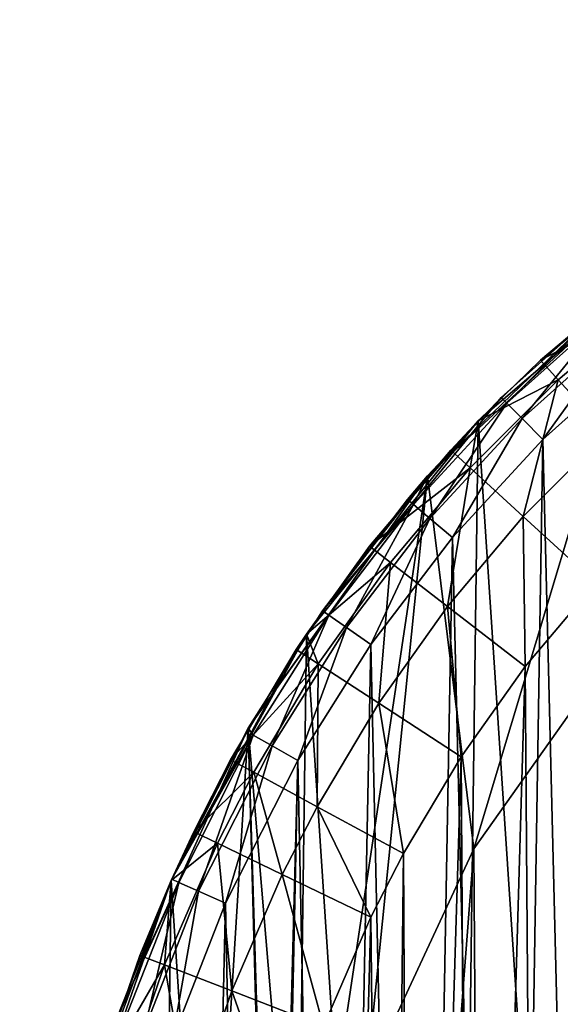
# Model space of a CAD drawing. Header units: millimetres. Extents: x 0.6 to 14.5, y 0.7 to 16.9.
# Tile 19 of 32: x 0.6 to 3.3, y 11.8 to 16.9. Entities that reach past the tile are written whole.
import ezdxf

# ---------------------------------------------------------------- set-up
doc = ezdxf.new("R2010")
doc.units = ezdxf.units.MM
doc.header["$LTSCALE"] = 25.4
doc.layers.get('0').update_dxf_attribs({"true_color": 0xff5454})

# ---------------------------------------------------------------- blocks, each defined once
blk = doc.blocks.new('BULB-LED-G9-7503-7504.STL')
at = {"color": 7, "true_color": 0xe6ffff}
mesh = blk.add_polyface(dxfattribs=at)
corners = [(1.7293, 13.2533, 21.5), (1.9882, 10.1797, 21.5), (1.8647, 8.8235, 21.5), (2.6406, 14.5358, 21.5), (2.3309, 11.4668, 21.5), (2.8761, 12.6385, 21.5), (3.7586, 15.5741, 21.5), (3.5857, 13.6414, 21.5), (4.3668, 14.4002, 21.5), (5.0358, 16.3243, 21.5), (5.3009, 15.0106, 21.5), (6.418, 16.7545, 21.5), (6.3023, 15.3969, 21.5), (7.3378, 15.5523, 21.5), (7.8467, 16.8464, 21.5), (8.3783, 15.4755, 21.5), (9.2614, 16.5963, 21.5), (9.3975, 15.1659, 21.5), (10.602, 16.0146, 21.5), (10.3651, 14.6244, 21.5), (11.2468, 13.8593, 21.5), (11.8117, 15.1261, 21.5), (11.9998, 12.8904, 21.5), (12.8393, 13.9684, 21.5), (12.5915, 11.7442, 21.5), (12.9854, 10.4631, 21.5), (13.6411, 12.5906, 21.5), (13.1573, 9.1155, 21.5), (13.4773, 4.6247, 21.5), (14.0821, 6.1323, 21.5), (14.1833, 11.0511, 21.5), (14.4085, 7.752, 21.5), (14.4427, 9.4151, 21.5), (0.6705, 10.1812, 21.5), (0.7599, 6.8734, 21.5), (0.568, 8.522, 21.5), (1.0632, 11.7809, 21.5), (1.2381, 5.3055, 21.5), (1.9824, 3.8847, 21.5), (1.8658, 8.6322, 21.5), (2.0041, 7.2849, 21.5), (2.9612, 2.6712, 21.5), (2.3654, 5.9912, 21.5), (2.9298, 4.8218, 21.5), (3.5857, 3.91, 21.5), (4.1331, 1.7165, 21.5), (4.4424, 3.0913, 21.5), (5.4482, 1.0611, 21.5), (5.3898, 2.4961, 21.5), (6.401, 2.1294, 21.5), (6.8509, 0.7326, 21.5), (7.3832, 1.9975, 21.5), (7.5145, 0.6957, 21.5), (7.5145, 1.9957, 21.5), (8.553, 2.1118, 21.5), (8.9379, 0.8669, 21.5), (9.5623, 2.4592, 21.5), (10.3008, 1.3734, 21.5), (10.5102, 3.0326, 21.5), (11.5457, 2.1937, 21.5), (11.3685, 3.8244, 21.5), (11.6606, 4.177, 21.5), (12.6197, 3.293, 21.5), (12.327, 5.2315, 21.5), (12.8182, 6.4442, 21.5), (13.0991, 7.7529, 21.5)]
mesh.append_faces([[corners[k] for k in face] for face in [(31, 30, 32), (33, 34, 35)]], dxfattribs={"vtx0": -1, "color": 7})
mesh.append_faces([[corners[k] for k in face] for face in [(1, 3, 4), (4, 3, 5), (5, 6, 7), (7, 6, 8), (8, 9, 10), (10, 11, 12), (12, 11, 13), (13, 14, 15), (15, 16, 17), (17, 18, 19), (19, 18, 20), (20, 21, 22), (22, 23, 24), (24, 23, 25), (25, 26, 27), (28, 26, 29), (29, 30, 31), (34, 36, 37), (37, 0, 38), (39, 0, 2), (38, 40, 41), (41, 44, 45), (45, 46, 47), (47, 49, 50), (50, 51, 52), (52, 54, 55), (55, 56, 57), (57, 58, 59), (59, 61, 62), (62, 64, 28)]], dxfattribs={"vtx0": -1, "vtx1": -1, "color": 7})
mesh.append_faces([[corners[k] for k in face] for face in [(27, 26, 28), (38, 0, 39)]], dxfattribs={"vtx0": -1, "vtx1": -1, "vtx2": -1, "color": 7})
mesh.append_faces([[corners[k] for k in face] for face in [(0, 1, 2), (1, 0, 3), (5, 3, 6), (8, 6, 9), (10, 9, 11), (13, 11, 14), (15, 14, 16), (17, 16, 18), (20, 18, 21), (22, 21, 23), (25, 23, 26), (29, 26, 30), (34, 33, 36), (37, 36, 0), (38, 39, 40), (41, 40, 42), (41, 42, 43), (41, 43, 44), (45, 44, 46), (47, 46, 48), (47, 48, 49), (50, 49, 51), (52, 51, 53), (52, 53, 54), (55, 54, 56), (57, 56, 58), (59, 58, 60), (59, 60, 61), (62, 61, 63), (62, 63, 64), (28, 64, 65), (28, 65, 27)]], dxfattribs={"vtx0": -1, "vtx2": -1, "color": 7})
at = {"color": 7, "true_color": 0xffffff}
mesh = blk.add_polyface(dxfattribs=at)
corners = [(0.7996, 6.692, 21.3), (0.6047, 9.643, 21.3), (0.5849, 8.157, 21.3), (0.8582, 11.0997, 21.3), (1.2415, 5.2974, 21.3), (1.337, 12.4777, 21.3), (1.8956, 4.0205, 21.3), (2.0247, 13.7305, 21.3), (2.7397, 2.9045, 21.3), (2.8981, 14.8157, 21.3), (3.7454, 1.9871, 21.3), (3.9278, 15.6965, 21.3), (4.8787, 1.2993, 21.3), (5.0787, 16.3432, 21.3), (6.1011, 0.8645, 21.3), (6.3121, 16.7338, 21.3), (7.3713, 0.6974, 21.3), (7.5862, 16.8552, 21.3), (7.5145, 0.6957, 21.3), (8.7875, 0.8323, 21.3), (8.8578, 16.7033, 21.3), (10.0173, 1.2378, 21.3), (10.084, 16.2832, 21.3), (11.1625, 1.8982, 21.3), (11.2233, 15.6091, 21.3), (12.1843, 2.7913, 21.3), (12.2371, 14.7038, 21.3), (13.048, 3.8869, 21.3), (13.0911, 13.5979, 21.3), (13.7246, 5.1478, 21.3), (13.7564, 12.3289, 21.3), (14.1911, 6.5315, 21.3), (14.2106, 10.9397, 21.3), (14.4317, 7.9911, 21.3), (14.4383, 9.4773, 21.3)]
mesh.append_faces([[corners[k] for k in face] for face in [(0, 1, 2), (32, 33, 34)]], dxfattribs={"vtx0": -1, "color": 7})
mesh.append_faces([[corners[k] for k in face] for face in [(1, 0, 3), (3, 4, 5), (5, 6, 7), (7, 8, 9), (9, 10, 11), (11, 12, 13), (13, 14, 15), (15, 16, 17), (17, 19, 20), (20, 21, 22), (22, 23, 24), (24, 25, 26), (26, 27, 28), (28, 29, 30), (30, 31, 32)]], dxfattribs={"vtx0": -1, "vtx1": -1, "color": 7})
mesh.append_faces([[corners[k] for k in face] for face in [(3, 0, 4), (5, 4, 6), (7, 6, 8), (9, 8, 10), (11, 10, 12), (13, 12, 14), (15, 14, 16), (17, 16, 18), (17, 18, 19), (20, 19, 21), (22, 21, 23), (24, 23, 25), (26, 25, 27), (28, 27, 29), (30, 29, 31), (32, 31, 33)]], dxfattribs={"vtx0": -1, "vtx2": -1, "color": 7})
at = {"color": 7, "true_color": 0xe6ffff}
mesh = blk.add_polyface(dxfattribs=at)
corners = [(0.8894, 8.1035, 49), (0.9077, 9.6597, 49), (0.8652, 8.883, 49), (0.9816, 7.3231, 49), (0.9794, 10.2145, 49), (1.1315, 10.9569, 49), (1.0329, 7.0371, 49), (1.2134, 6.2899, 49), (1.3435, 11.6736, 49), (1.4567, 5.5675, 49), (1.6142, 12.3629, 49), (1.7626, 4.8726, 49), (1.9805, 13.0882, 49), (1.8042, 4.7899, 49), (2.1649, 4.1558, 49), (2.3522, 13.6785, 49), (2.5761, 3.5667, 49), (2.7676, 14.2228, 49), (3.0372, 3.0245, 49), (3.2257, 14.7202, 49), (3.5265, 2.5511, 49), (3.7262, 15.1688, 49), (4.0508, 2.1352, 49), (3.8596, 15.2742, 49), (4.3877, 15.6412, 49), (4.6097, 1.7779, 49), (4.9418, 15.9493, 49), (5.2019, 1.4818, 49), (5.5207, 16.1974, 49), (5.7918, 1.2615, 49), (5.6905, 16.257, 49), (5.7564, 8.7757, 49), (5.8005, 8.3844, 49), (6.4007, 1.1057, 49), (5.9305, 8.0128, 49), (6.1399, 7.6795, 49), (6.4183, 7.4011, 49), (6.5797, 1.073, 49), (6.7517, 7.1916, 49), (7.1888, 1.005, 49), (7.1233, 7.0616, 49), (7.5145, 7.0175, 49), (7.5145, 0.9957, 49), (7.801, 1.0029, 49), (7.9058, 7.0616, 49), (8.416, 1.0676, 49), (8.2774, 7.1916, 49), (8.6107, 7.4011, 49), (8.8197, 1.1471, 49), (8.8891, 7.6795, 49), (9.4127, 1.3196, 49), (9.0986, 8.0128, 49), (9.2286, 8.3844, 49), (9.2727, 8.7757, 49), (9.3391, 16.2568, 49), (9.4571, 16.216, 49), (9.9885, 1.5546, 49), (10.0494, 15.9677, 49), (10.5457, 1.8516, 49), (10.6155, 15.6572, 49), (10.7823, 2.0006, 49), (11.1804, 15.2658, 49), (11.3107, 2.3889, 49), (11.7003, 14.8199, 49), (11.8031, 2.8309, 49), (12.1785, 14.3201, 49), (12.2585, 3.3249, 49), (12.6299, 13.7455, 49), (12.3575, 3.4454, 49), (12.7747, 4.0172, 49), (13.0265, 13.1268, 49), (13.14, 4.6281, 49), (13.3668, 12.4691, 49), (13.4533, 5.2763, 49), (13.6502, 11.7747, 49), (13.7135, 5.9605, 49), (13.7067, 11.6115, 49), (13.9198, 10.8658, 49), (13.9055, 6.6261, 49), (14.0561, 7.3769, 49), (14.0667, 10.1045, 49), (14.1424, 8.1422, 49), (14.1476, 9.3303, 49), (14.1634, 8.9202, 49), (6.287, 16.4218, 49), (5.8005, 9.1669, 49), (5.9305, 9.5385, 49), (6.1399, 9.8719, 49), (6.4183, 10.1503, 49), (6.8918, 16.5214, 49), (6.7517, 10.3597, 49), (7.1233, 10.4898, 49), (7.5145, 16.5557, 49), (7.5145, 10.5338, 49), (7.9058, 10.4898, 49), (8.1329, 16.5219, 49), (8.2774, 10.3597, 49), (8.7411, 16.422, 49), (8.6107, 10.1503, 49), (8.8891, 9.8719, 49), (9.0986, 9.5385, 49), (9.2286, 9.1669, 49)]
mesh.append_faces([[corners[k] for k in face] for face in [(0, 1, 2), (82, 81, 83)]], dxfattribs={"vtx0": -1, "color": 7})
mesh.append_faces([[corners[k] for k in face] for face in [(1, 3, 4), (4, 3, 5), (5, 7, 8), (8, 9, 10), (10, 11, 12), (12, 14, 15), (15, 16, 17), (17, 18, 19), (19, 20, 21), (21, 22, 23), (23, 22, 24), (24, 25, 26), (26, 27, 28), (28, 29, 30), (31, 29, 32), (32, 33, 34), (34, 33, 35), (35, 33, 36), (36, 37, 38), (38, 39, 40), (40, 39, 41), (41, 43, 44), (44, 45, 46), (46, 45, 47), (47, 48, 49), (49, 50, 51), (51, 50, 52), (52, 50, 53), (54, 50, 55), (55, 56, 57), (57, 58, 59), (59, 60, 61), (61, 62, 63), (63, 64, 65), (65, 66, 67), (67, 69, 70), (70, 71, 72), (72, 73, 74), (74, 75, 76), (76, 75, 77), (77, 79, 80), (80, 81, 82), (84, 88, 89), (89, 91, 92), (92, 94, 95), (95, 96, 97), (97, 99, 54)]], dxfattribs={"vtx0": -1, "vtx1": -1, "color": 7})
mesh.append_faces([[corners[k] for k in face] for face in [(30, 29, 31), (53, 50, 54)]], dxfattribs={"vtx0": -1, "vtx1": -1, "vtx2": -1, "color": 7})
mesh.append_faces([[corners[k] for k in face] for face in [(1, 0, 3), (5, 3, 6), (5, 6, 7), (8, 7, 9), (10, 9, 11), (12, 11, 13), (12, 13, 14), (15, 14, 16), (17, 16, 18), (19, 18, 20), (21, 20, 22), (24, 22, 25), (26, 25, 27), (28, 27, 29), (32, 29, 33), (36, 33, 37), (38, 37, 39), (41, 39, 42), (41, 42, 43), (44, 43, 45), (47, 45, 48), (49, 48, 50), (55, 50, 56), (57, 56, 58), (59, 58, 60), (61, 60, 62), (63, 62, 64), (65, 64, 66), (67, 66, 68), (67, 68, 69), (70, 69, 71), (72, 71, 73), (74, 73, 75), (77, 75, 78), (77, 78, 79), (80, 79, 81), (31, 84, 30), (84, 31, 85), (84, 85, 86), (84, 86, 87), (84, 87, 88), (89, 88, 90), (89, 90, 91), (92, 91, 93), (92, 93, 94), (95, 94, 96), (97, 96, 98), (97, 98, 99), (54, 99, 100), (54, 100, 101), (54, 101, 53)]], dxfattribs={"vtx0": -1, "vtx2": -1, "color": 7})
at = {"color": 7, "true_color": 0xffffff}
mesh = blk.add_polyface(dxfattribs=at)
corners = [(3.9278, 15.6965, 21.3), (3.2142, 15.1232, 17.6), (2.8981, 14.8157, 21.3)]
mesh.append_faces([[corners[k] for k in face] for face in [(0, 1, 2)]], dxfattribs={"color": 7})
mesh = blk.add_polyface(dxfattribs=at)
corners = [(3.9278, 15.6965, 21.3), (3.6783, 15.5132, 17.6), (3.2142, 15.1232, 17.6)]
mesh.append_faces([[corners[k] for k in face] for face in [(0, 1, 2)]], dxfattribs={"color": 7})
at = {"color": 7, "true_color": 0xe6ffff}
mesh = blk.add_polyface(dxfattribs=at)
corners = [(3.5372, 15.4017, 48.7), (3.7586, 15.5741, 21.5), (2.6406, 14.5358, 21.5)]
mesh.append_faces([[corners[k] for k in face] for face in [(0, 1, 2)]], dxfattribs={"color": 7})
mesh = blk.add_polyface(dxfattribs=at)
corners = [(1.9882, 10.1797, 48), (1.8658, 8.6322, 48), (1.8647, 8.8235, 48), (2.0041, 7.2849, 48), (2.3309, 11.4668, 48), (2.3654, 5.9912, 48), (2.8761, 12.6385, 48), (2.9298, 4.8218, 48), (3.5857, 13.6414, 48), (3.5857, 3.91, 48), (4.3668, 14.4002, 48), (4.4424, 3.0913, 48), (5.3009, 15.0106, 48), (5.3898, 2.4961, 48), (6.3023, 15.3969, 48), (6.401, 2.1294, 48), (7.3378, 15.5523, 48), (7.3832, 1.9975, 48), (8.3783, 15.4755, 48), (7.5145, 1.9957, 48), (8.553, 2.1118, 48), (9.3975, 15.1659, 48), (9.5623, 2.4592, 48), (10.3651, 14.6244, 48), (10.5102, 3.0326, 48), (11.2468, 13.8593, 48), (11.3685, 3.8244, 48), (11.9998, 12.8904, 48), (11.6606, 4.177, 48), (12.327, 5.2315, 48), (12.5915, 11.7442, 48), (12.8182, 6.4442, 48), (12.9854, 10.4631, 48), (13.0991, 7.7529, 48), (13.1573, 9.1155, 48)]
mesh.append_faces([[corners[k] for k in face] for face in [(0, 1, 2), (33, 32, 34)]], dxfattribs={"vtx0": -1, "color": 7})
mesh.append_faces([[corners[k] for k in face] for face in [(1, 0, 3), (3, 4, 5), (5, 6, 7), (7, 8, 9), (9, 10, 11), (11, 12, 13), (13, 14, 15), (15, 16, 17), (17, 18, 19), (19, 18, 20), (20, 21, 22), (22, 23, 24), (24, 25, 26), (26, 27, 28), (28, 27, 29), (29, 30, 31), (31, 32, 33)]], dxfattribs={"vtx0": -1, "vtx1": -1, "color": 7})
mesh.append_faces([[corners[k] for k in face] for face in [(3, 0, 4), (5, 4, 6), (7, 6, 8), (9, 8, 10), (11, 10, 12), (13, 12, 14), (15, 14, 16), (17, 16, 18), (20, 18, 21), (22, 21, 23), (24, 23, 25), (26, 25, 27), (29, 27, 30), (31, 30, 32)]], dxfattribs={"vtx0": -1, "vtx2": -1, "color": 7})
at = {"color": 7, "true_color": 0xffffff}
mesh = blk.add_polyface(dxfattribs=at)
corners = [(1.5767, 9.2277, 16.6), (1.6059, 7.9438, 16.6), (1.5667, 8.5861, 16.6), (1.6359, 9.8672, 16.6), (1.6951, 7.3032, 16.6), (1.6467, 9.9463, 16.6), (1.7576, 10.5614, 16.6), (1.7894, 6.8509, 16.6), (1.9127, 11.1582, 16.6), (1.9587, 6.2458, 16.6), (2.1112, 11.7355, 16.6), (2.1731, 5.6612, 16.6), (2.3527, 12.2919, 16.6), (2.4325, 5.0987, 16.6), (2.5181, 12.6147, 16.6), (2.5587, 4.8628, 16.6), (2.8111, 13.1066, 16.6), (2.8666, 4.3607, 16.6), (3.1371, 13.5658, 16.6), (3.2096, 3.8935, 16.6), (3.4953, 13.9914, 16.6), (3.5872, 3.4618, 16.6), (3.8896, 14.3857, 16.6), (3.709, 3.3377, 16.6), (4.1099, 2.9733, 16.6), (4.2882, 14.7207, 16.6), (4.534, 2.6513, 16.6), (4.7059, 15.0142, 16.6), (4.9811, 2.372, 16.6), (5.1245, 14.5726, 16.6), (5.1417, 15.2661, 16.6), (5.203, 14.9608, 16.6), (5.4259, 15.2881, 16.6), (5.5953, 15.4757, 16.6), (5.7584, 15.5032, 16.6), (5.9245, 13.3984, 16.6), (5.1245, 4.153, 16.6), (5.1245, 13.3984, 16.6), (5.9245, 4.153, 16.6), (5.1245, 2.9787, 16.6), (5.1526, 2.2796, 16.6), (5.203, 2.5905, 16.6), (5.4259, 2.2633, 16.6), (5.6078, 2.0706, 16.6), (5.7584, 2.0482, 16.6), (6.0751, 1.9069, 16.6), (6.6208, 1.7991, 16.6), (6.5546, 1.7888, 16.6)]
mesh.append_faces([[corners[k] for k in face] for face in [(0, 1, 2), (32, 33, 34), (36, 35, 38), (45, 46, 47)]], dxfattribs={"vtx0": -1, "color": 7})
mesh.append_faces([[corners[k] for k in face] for face in [(1, 3, 4), (4, 6, 7), (7, 8, 9), (9, 10, 11), (11, 12, 13), (13, 14, 15), (15, 16, 17), (17, 18, 19), (19, 20, 21), (21, 22, 23), (23, 22, 24), (24, 25, 26), (26, 27, 28), (29, 30, 31), (31, 30, 32), (35, 36, 37), (28, 39, 40), (39, 37, 36), (40, 42, 43), (43, 44, 45)]], dxfattribs={"vtx0": -1, "vtx1": -1, "color": 7})
mesh.append_faces([[corners[k] for k in face] for face in [(28, 27, 29), (39, 28, 29)]], dxfattribs={"vtx0": -1, "vtx1": -1, "vtx2": -1, "color": 7})
mesh.append_faces([[corners[k] for k in face] for face in [(1, 0, 3), (4, 3, 5), (4, 5, 6), (7, 6, 8), (9, 8, 10), (11, 10, 12), (13, 12, 14), (15, 14, 16), (17, 16, 18), (19, 18, 20), (21, 20, 22), (24, 22, 25), (26, 25, 27), (29, 27, 30), (32, 30, 33), (39, 29, 37), (40, 39, 41), (40, 41, 42), (43, 42, 44), (45, 44, 46)]], dxfattribs={"vtx0": -1, "vtx2": -1, "color": 7})
mesh = blk.add_polyface(dxfattribs=at)
corners = [(3.2142, 15.1232, 17.6), (3.76, 15.4071, 17.1), (3.3047, 15.0244, 17.1), (3.6783, 15.5132, 17.6)]
mesh.append_faces([[corners[k] for k in face] for face in [(0, 1, 2), (1, 0, 3)]], dxfattribs={"vtx0": -1, "color": 7})
at = {"color": 7, "true_color": 0xe6ffff}
mesh = blk.add_polyface(dxfattribs=at)
corners = [(3.5372, 15.4017, 48.7), (2.6406, 14.5358, 21.5), (3.0149, 14.9337, 48.7)]
mesh.append_faces([[corners[k] for k in face] for face in [(0, 1, 2)]], dxfattribs={"color": 7})
mesh = blk.add_polyface(dxfattribs=at)
corners = [(3.0432, 14.9051, 48.85), (3.5372, 15.4017, 48.7), (3.0149, 14.9337, 48.7), (3.5625, 15.3705, 48.85)]
mesh.append_faces([[corners[k] for k in face] for face in [(0, 1, 2), (1, 0, 3)]], dxfattribs={"vtx0": -1, "color": 7})
mesh = blk.add_polyface(dxfattribs=at)
corners = [(3.1203, 14.8269, 48.9598), (3.5625, 15.3705, 48.85), (3.0432, 14.9051, 48.85), (3.6317, 15.2853, 48.9598)]
mesh.append_faces([[corners[k] for k in face] for face in [(0, 1, 2), (1, 0, 3)]], dxfattribs={"vtx0": -1, "color": 7})
at = {"color": 7, "true_color": 0xffffff}
mesh = blk.add_polyface(dxfattribs=at)
corners = [(3.76, 15.4071, 17.1), (3.5519, 14.7544, 16.734), (3.3047, 15.0244, 17.1), (3.9832, 15.117, 16.734)]
mesh.append_faces([[corners[k] for k in face] for face in [(0, 1, 2), (1, 0, 3)]], dxfattribs={"vtx0": -1, "color": 7})
at = {"color": 7, "true_color": 0xe6ffff}
mesh = blk.add_polyface(dxfattribs=at)
corners = [(3.2257, 14.7202, 49), (3.6317, 15.2853, 48.9598), (3.1203, 14.8269, 48.9598), (3.7262, 15.1688, 49)]
mesh.append_faces([[corners[k] for k in face] for face in [(0, 1, 2), (1, 0, 3)]], dxfattribs={"vtx0": -1, "color": 7})
at = {"color": 7, "true_color": 0xffffff}
mesh = blk.add_polyface(dxfattribs=at)
corners = [(2.8981, 14.8157, 21.3), (3.2142, 15.1232, 17.6), (2.8981, 14.8157, 17.6)]
mesh.append_faces([[corners[k] for k in face] for face in [(0, 1, 2)]], dxfattribs={"color": 7})
mesh = blk.add_polyface(dxfattribs=at)
corners = [(3.2142, 15.1232, 17.6), (3.3047, 15.0244, 17.1), (2.8981, 14.8157, 17.6)]
mesh.append_faces([[corners[k] for k in face] for face in [(0, 1, 2)]], dxfattribs={"color": 7})
mesh = blk.add_polyface(dxfattribs=at)
corners = [(3.3047, 15.0244, 17.1), (2.8569, 14.5765, 17.1), (2.8981, 14.8157, 17.6)]
mesh.append_faces([[corners[k] for k in face] for face in [(0, 1, 2)]], dxfattribs={"color": 7})
mesh = blk.add_polyface(dxfattribs=at)
corners = [(3.3047, 15.0244, 17.1), (3.1267, 14.3292, 16.734), (2.8569, 14.5765, 17.1), (3.5519, 14.7544, 16.734)]
mesh.append_faces([[corners[k] for k in face] for face in [(0, 1, 2), (1, 0, 3)]], dxfattribs={"vtx0": -1, "color": 7})
at = {"color": 7, "true_color": 0xe6ffff}
mesh = blk.add_polyface(dxfattribs=at)
corners = [(3.0149, 14.9337, 48.7), (2.6406, 14.5358, 48.7), (2.5685, 14.3898, 48.85)]
mesh.append_faces([[corners[k] for k in face] for face in [(0, 1, 2)]], dxfattribs={"color": 7})
mesh = blk.add_polyface(dxfattribs=at)
corners = [(3.0149, 14.9337, 48.7), (2.5685, 14.3898, 48.85), (3.0432, 14.9051, 48.85)]
mesh.append_faces([[corners[k] for k in face] for face in [(0, 1, 2)]], dxfattribs={"color": 7})
mesh = blk.add_polyface(dxfattribs=at)
corners = [(3.0149, 14.9337, 48.7), (2.6406, 14.5358, 21.5), (2.6406, 14.5358, 48.7)]
mesh.append_faces([[corners[k] for k in face] for face in [(0, 1, 2)]], dxfattribs={"color": 7})
mesh = blk.add_polyface(dxfattribs=at)
corners = [(2.6527, 14.3192, 48.9598), (3.0432, 14.9051, 48.85), (2.5685, 14.3898, 48.85), (3.1203, 14.8269, 48.9598)]
mesh.append_faces([[corners[k] for k in face] for face in [(0, 1, 2), (1, 0, 3)]], dxfattribs={"vtx0": -1, "color": 7})
mesh = blk.add_polyface(dxfattribs=at)
corners = [(2.7676, 14.2228, 49), (3.1203, 14.8269, 48.9598), (2.6527, 14.3192, 48.9598), (3.2257, 14.7202, 49)]
mesh.append_faces([[corners[k] for k in face] for face in [(0, 1, 2), (1, 0, 3)]], dxfattribs={"vtx0": -1, "color": 7})
at = {"color": 7, "true_color": 0xffffff}
mesh = blk.add_polyface(dxfattribs=at)
corners = [(2.8981, 14.8157, 21.3), (2.346, 14.1775, 17.6), (2.0247, 13.7305, 21.3)]
mesh.append_faces([[corners[k] for k in face] for face in [(0, 1, 2)]], dxfattribs={"color": 7})
mesh = blk.add_polyface(dxfattribs=at)
corners = [(2.8981, 14.8157, 21.3), (2.7581, 14.667, 17.6), (2.346, 14.1775, 17.6)]
mesh.append_faces([[corners[k] for k in face] for face in [(0, 1, 2)]], dxfattribs={"color": 7})
mesh = blk.add_polyface(dxfattribs=at)
corners = [(2.8981, 14.8157, 17.6), (2.7581, 14.667, 17.6), (2.8981, 14.8157, 21.3)]
mesh.append_faces([[corners[k] for k in face] for face in [(0, 1, 2)]], dxfattribs={"color": 7})
mesh = blk.add_polyface(dxfattribs=at)
corners = [(2.8981, 14.8157, 17.6), (2.8569, 14.5765, 17.1), (2.7581, 14.667, 17.6)]
mesh.append_faces([[corners[k] for k in face] for face in [(0, 1, 2)]], dxfattribs={"color": 7})
mesh = blk.add_polyface(dxfattribs=at)
corners = [(3.5519, 14.7544, 16.734), (3.4953, 13.9914, 16.6), (3.1267, 14.3292, 16.734), (3.8896, 14.3857, 16.6)]
mesh.append_faces([[corners[k] for k in face] for face in [(0, 1, 2), (1, 0, 3)]], dxfattribs={"vtx0": -1, "color": 7})
mesh = blk.add_polyface(dxfattribs=at)
corners = [(2.346, 14.1775, 17.6), (2.8569, 14.5765, 17.1), (2.452, 14.0956, 17.1), (2.7581, 14.667, 17.6)]
mesh.append_faces([[corners[k] for k in face] for face in [(0, 1, 2), (1, 0, 3)]], dxfattribs={"vtx0": -1, "color": 7})
mesh = blk.add_polyface(dxfattribs=at)
corners = [(2.8569, 14.5765, 17.1), (2.7416, 13.8717, 16.734), (2.452, 14.0956, 17.1), (3.1267, 14.3292, 16.734)]
mesh.append_faces([[corners[k] for k in face] for face in [(0, 1, 2), (1, 0, 3)]], dxfattribs={"vtx0": -1, "color": 7})
at = {"color": 7, "true_color": 0xe6ffff}
mesh = blk.add_polyface(dxfattribs=at)
corners = [(2.6406, 14.5358, 21.5), (1.7293, 13.2533, 21.5), (2.1057, 13.8495, 48.7)]
mesh.append_faces([[corners[k] for k in face] for face in [(0, 1, 2)]], dxfattribs={"color": 7})
mesh = blk.add_polyface(dxfattribs=at)
corners = [(2.6406, 14.5358, 21.5), (2.1057, 13.8495, 48.7), (2.5377, 14.4156, 48.7)]
mesh.append_faces([[corners[k] for k in face] for face in [(0, 1, 2)]], dxfattribs={"color": 7})
mesh = blk.add_polyface(dxfattribs=at)
corners = [(2.6406, 14.5358, 21.5), (2.5377, 14.4156, 48.7), (2.6406, 14.5358, 48.7)]
mesh.append_faces([[corners[k] for k in face] for face in [(0, 1, 2)]], dxfattribs={"color": 7})
mesh = blk.add_polyface(dxfattribs=at)
corners = [(2.6406, 14.5358, 48.7), (2.5377, 14.4156, 48.7), (2.5685, 14.3898, 48.85)]
mesh.append_faces([[corners[k] for k in face] for face in [(0, 1, 2)]], dxfattribs={"color": 7})
mesh = blk.add_polyface(dxfattribs=at)
corners = [(2.5685, 14.3898, 48.85), (2.1057, 13.8495, 48.7), (2.1387, 13.8266, 48.85), (2.5377, 14.4156, 48.7)]
mesh.append_faces([[corners[k] for k in face] for face in [(0, 1, 2), (1, 0, 3)]], dxfattribs={"vtx0": -1, "color": 7})
mesh = blk.add_polyface(dxfattribs=at)
corners = [(2.2289, 13.764, 48.9598), (2.5685, 14.3898, 48.85), (2.1387, 13.8266, 48.85), (2.6527, 14.3192, 48.9598)]
mesh.append_faces([[corners[k] for k in face] for face in [(0, 1, 2), (1, 0, 3)]], dxfattribs={"vtx0": -1, "color": 7})
mesh = blk.add_polyface(dxfattribs=at)
corners = [(2.3522, 13.6785, 49), (2.6527, 14.3192, 48.9598), (2.2289, 13.764, 48.9598), (2.7676, 14.2228, 49)]
mesh.append_faces([[corners[k] for k in face] for face in [(0, 1, 2), (1, 0, 3)]], dxfattribs={"vtx0": -1, "color": 7})
at = {"color": 7, "true_color": 0xffffff}
mesh = blk.add_polyface(dxfattribs=at)
corners = [(3.1267, 14.3292, 16.734), (3.1371, 13.5658, 16.6), (2.7416, 13.8717, 16.734), (3.4953, 13.9914, 16.6)]
mesh.append_faces([[corners[k] for k in face] for face in [(0, 1, 2), (1, 0, 3)]], dxfattribs={"vtx0": -1, "color": 7})
mesh = blk.add_polyface(dxfattribs=at)
corners = [(2.346, 14.1775, 17.6), (2.0247, 13.7305, 17.6), (2.0247, 13.7305, 21.3)]
mesh.append_faces([[corners[k] for k in face] for face in [(0, 1, 2)]], dxfattribs={"color": 7})
mesh = blk.add_polyface(dxfattribs=at)
corners = [(2.346, 14.1775, 17.6), (2.452, 14.0956, 17.1), (2.0247, 13.7305, 17.6)]
mesh.append_faces([[corners[k] for k in face] for face in [(0, 1, 2)]], dxfattribs={"color": 7})
mesh = blk.add_polyface(dxfattribs=at)
corners = [(2.452, 14.0956, 17.1), (2.0853, 13.5791, 17.1), (2.0247, 13.7305, 17.6)]
mesh.append_faces([[corners[k] for k in face] for face in [(0, 1, 2)]], dxfattribs={"color": 7})
mesh = blk.add_polyface(dxfattribs=at)
corners = [(2.452, 14.0956, 17.1), (2.3921, 13.3794, 16.734), (2.0853, 13.5791, 17.1), (2.7416, 13.8717, 16.734)]
mesh.append_faces([[corners[k] for k in face] for face in [(0, 1, 2), (1, 0, 3)]], dxfattribs={"vtx0": -1, "color": 7})
mesh = blk.add_polyface(dxfattribs=at)
corners = [(2.7416, 13.8717, 16.734), (2.8111, 13.1066, 16.6), (2.3921, 13.3794, 16.734), (3.1371, 13.5658, 16.6)]
mesh.append_faces([[corners[k] for k in face] for face in [(0, 1, 2), (1, 0, 3)]], dxfattribs={"vtx0": -1, "color": 7})
at = {"color": 7, "true_color": 0xe6ffff}
mesh = blk.add_polyface(dxfattribs=at)
corners = [(2.1057, 13.8495, 48.7), (1.7293, 13.2533, 21.5), (1.7293, 13.2533, 48.7)]
mesh.append_faces([[corners[k] for k in face] for face in [(0, 1, 2)]], dxfattribs={"color": 7})
mesh = blk.add_polyface(dxfattribs=at)
corners = [(2.1057, 13.8495, 48.7), (1.7293, 13.2533, 48.7), (2.1387, 13.8266, 48.85)]
mesh.append_faces([[corners[k] for k in face] for face in [(0, 1, 2)]], dxfattribs={"color": 7})
mesh = blk.add_polyface(dxfattribs=at)
corners = [(2.1387, 13.8266, 48.85), (1.7293, 13.2533, 48.7), (1.7547, 13.2167, 48.85)]
mesh.append_faces([[corners[k] for k in face] for face in [(0, 1, 2)]], dxfattribs={"color": 7})
mesh = blk.add_polyface(dxfattribs=at)
corners = [(1.8501, 13.1624, 48.9598), (2.1387, 13.8266, 48.85), (1.7547, 13.2167, 48.85), (2.2289, 13.764, 48.9598)]
mesh.append_faces([[corners[k] for k in face] for face in [(0, 1, 2), (1, 0, 3)]], dxfattribs={"vtx0": -1, "color": 7})
at = {"color": 7, "true_color": 0xffffff}
mesh = blk.add_polyface(dxfattribs=at)
corners = [(2.0247, 13.7305, 21.3), (1.973, 13.6522, 17.6), (1.337, 12.4777, 21.3)]
mesh.append_faces([[corners[k] for k in face] for face in [(0, 1, 2)]], dxfattribs={"color": 7})
at = {"color": 7, "true_color": 0xe6ffff}
mesh = blk.add_polyface(dxfattribs=at)
corners = [(1.9805, 13.0882, 49), (2.2289, 13.764, 48.9598), (1.8501, 13.1624, 48.9598), (2.3522, 13.6785, 49)]
mesh.append_faces([[corners[k] for k in face] for face in [(0, 1, 2), (1, 0, 3)]], dxfattribs={"vtx0": -1, "color": 7})
at = {"color": 7, "true_color": 0xffffff}
mesh = blk.add_polyface(dxfattribs=at)
corners = [(2.0247, 13.7305, 17.6), (1.973, 13.6522, 17.6), (2.0247, 13.7305, 21.3)]
mesh.append_faces([[corners[k] for k in face] for face in [(0, 1, 2)]], dxfattribs={"color": 7})
mesh = blk.add_polyface(dxfattribs=at)
corners = [(2.0247, 13.7305, 17.6), (2.0853, 13.5791, 17.1), (1.973, 13.6522, 17.6)]
mesh.append_faces([[corners[k] for k in face] for face in [(0, 1, 2)]], dxfattribs={"color": 7})
mesh = blk.add_polyface(dxfattribs=at)
corners = [(1.973, 13.6522, 17.6), (1.6395, 13.0923, 17.6), (1.337, 12.4777, 21.3)]
mesh.append_faces([[corners[k] for k in face] for face in [(0, 1, 2)]], dxfattribs={"color": 7})
mesh = blk.add_polyface(dxfattribs=at)
corners = [(1.6395, 13.0923, 17.6), (2.0853, 13.5791, 17.1), (1.7572, 13.0283, 17.1), (1.973, 13.6522, 17.6)]
mesh.append_faces([[corners[k] for k in face] for face in [(0, 1, 2), (1, 0, 3)]], dxfattribs={"vtx0": -1, "color": 7})
at = {"color": 7, "true_color": 0xe6ffff}
mesh = blk.add_polyface(dxfattribs=at)
corners = [(3.5857, 13.6414, 21.5), (2.8761, 12.6385, 48), (2.8761, 12.6385, 21.5), (3.5857, 13.6414, 48)]
mesh.append_faces([[corners[k] for k in face] for face in [(0, 1, 2), (1, 0, 3)]], dxfattribs={"vtx0": -1, "color": 7})
at = {"color": 7, "true_color": 0xffffff}
mesh = blk.add_polyface(dxfattribs=at)
corners = [(2.0853, 13.5791, 17.1), (2.0788, 12.8535, 16.734), (1.7572, 13.0283, 17.1), (2.3921, 13.3794, 16.734)]
mesh.append_faces([[corners[k] for k in face] for face in [(0, 1, 2), (1, 0, 3)]], dxfattribs={"vtx0": -1, "color": 7})
mesh = blk.add_polyface(dxfattribs=at)
corners = [(2.3921, 13.3794, 16.734), (2.5181, 12.6147, 16.6), (2.0788, 12.8535, 16.734), (2.8111, 13.1066, 16.6)]
mesh.append_faces([[corners[k] for k in face] for face in [(0, 1, 2), (1, 0, 3)]], dxfattribs={"vtx0": -1, "color": 7})
at = {"color": 7, "true_color": 0xe6ffff}
mesh = blk.add_polyface(dxfattribs=at)
corners = [(1.7293, 13.2533, 21.5), (1.0632, 11.7809, 21.5), (1.3401, 12.4847, 48.7)]
mesh.append_faces([[corners[k] for k in face] for face in [(0, 1, 2)]], dxfattribs={"color": 7})
mesh = blk.add_polyface(dxfattribs=at)
corners = [(1.7293, 13.2533, 21.5), (1.3401, 12.4847, 48.7), (1.7293, 13.2533, 48.7)]
mesh.append_faces([[corners[k] for k in face] for face in [(0, 1, 2)]], dxfattribs={"color": 7})
mesh = blk.add_polyface(dxfattribs=at)
corners = [(1.7293, 13.2533, 48.7), (1.3401, 12.4847, 48.7), (1.7547, 13.2167, 48.85)]
mesh.append_faces([[corners[k] for k in face] for face in [(0, 1, 2)]], dxfattribs={"color": 7})
mesh = blk.add_polyface(dxfattribs=at)
corners = [(1.7547, 13.2167, 48.85), (1.3401, 12.4847, 48.7), (1.3768, 12.4684, 48.85)]
mesh.append_faces([[corners[k] for k in face] for face in [(0, 1, 2)]], dxfattribs={"color": 7})
mesh = blk.add_polyface(dxfattribs=at)
corners = [(1.4771, 12.4238, 48.9598), (1.7547, 13.2167, 48.85), (1.3768, 12.4684, 48.85), (1.8501, 13.1624, 48.9598)]
mesh.append_faces([[corners[k] for k in face] for face in [(0, 1, 2), (1, 0, 3)]], dxfattribs={"vtx0": -1, "color": 7})
mesh = blk.add_polyface(dxfattribs=at)
corners = [(1.6142, 12.3629, 49), (1.8501, 13.1624, 48.9598), (1.4771, 12.4238, 48.9598), (1.9805, 13.0882, 49)]
mesh.append_faces([[corners[k] for k in face] for face in [(0, 1, 2), (1, 0, 3)]], dxfattribs={"vtx0": -1, "color": 7})
at = {"color": 7, "true_color": 0xffffff}
mesh = blk.add_polyface(dxfattribs=at)
corners = [(1.6395, 13.0923, 17.6), (1.4519, 12.7262, 17.6), (1.337, 12.4777, 21.3)]
mesh.append_faces([[corners[k] for k in face] for face in [(0, 1, 2)]], dxfattribs={"color": 7})
mesh = blk.add_polyface(dxfattribs=at)
corners = [(1.4519, 12.7262, 17.6), (1.7572, 13.0283, 17.1), (1.5726, 12.668, 17.1), (1.6395, 13.0923, 17.6)]
mesh.append_faces([[corners[k] for k in face] for face in [(0, 1, 2), (1, 0, 3)]], dxfattribs={"vtx0": -1, "color": 7})
mesh = blk.add_polyface(dxfattribs=at)
corners = [(1.7572, 13.0283, 17.1), (1.9023, 12.509, 16.734), (1.5726, 12.668, 17.1), (2.0788, 12.8535, 16.734)]
mesh.append_faces([[corners[k] for k in face] for face in [(0, 1, 2), (1, 0, 3)]], dxfattribs={"vtx0": -1, "color": 7})
mesh = blk.add_polyface(dxfattribs=at)
corners = [(2.0788, 12.8535, 16.734), (2.3527, 12.2919, 16.6), (1.9023, 12.509, 16.734), (2.5181, 12.6147, 16.6)]
mesh.append_faces([[corners[k] for k in face] for face in [(0, 1, 2), (1, 0, 3)]], dxfattribs={"vtx0": -1, "color": 7})
mesh = blk.add_polyface(dxfattribs=at)
corners = [(1.4519, 12.7262, 17.6), (1.337, 12.4777, 17.6), (1.337, 12.4777, 21.3)]
mesh.append_faces([[corners[k] for k in face] for face in [(0, 1, 2)]], dxfattribs={"color": 7})
mesh = blk.add_polyface(dxfattribs=at)
corners = [(1.4519, 12.7262, 17.6), (1.5726, 12.668, 17.1), (1.337, 12.4777, 17.6)]
mesh.append_faces([[corners[k] for k in face] for face in [(0, 1, 2)]], dxfattribs={"color": 7})
mesh = blk.add_polyface(dxfattribs=at)
corners = [(1.5726, 12.668, 17.1), (1.3038, 12.0486, 17.1), (1.337, 12.4777, 17.6)]
mesh.append_faces([[corners[k] for k in face] for face in [(0, 1, 2)]], dxfattribs={"color": 7})
mesh = blk.add_polyface(dxfattribs=at)
corners = [(1.5726, 12.668, 17.1), (1.6451, 11.9163, 16.734), (1.3038, 12.0486, 17.1), (1.9023, 12.509, 16.734)]
mesh.append_faces([[corners[k] for k in face] for face in [(0, 1, 2), (1, 0, 3)]], dxfattribs={"vtx0": -1, "color": 7})
at = {"color": 7, "true_color": 0xe6ffff}
mesh = blk.add_polyface(dxfattribs=at)
corners = [(2.8761, 12.6385, 21.5), (2.3309, 11.4668, 48), (2.3309, 11.4668, 21.5), (2.8761, 12.6385, 48)]
mesh.append_faces([[corners[k] for k in face] for face in [(0, 1, 2), (1, 0, 3)]], dxfattribs={"vtx0": -1, "color": 7})
at = {"color": 7, "true_color": 0xffffff}
mesh = blk.add_polyface(dxfattribs=at)
corners = [(1.337, 12.4777, 21.3), (0.9553, 11.4467, 17.6), (0.8582, 11.0997, 21.3)]
mesh.append_faces([[corners[k] for k in face] for face in [(0, 1, 2)]], dxfattribs={"color": 7})
mesh = blk.add_polyface(dxfattribs=at)
corners = [(1.337, 12.4777, 21.3), (1.1789, 12.0971, 17.6), (0.9553, 11.4467, 17.6)]
mesh.append_faces([[corners[k] for k in face] for face in [(0, 1, 2)]], dxfattribs={"color": 7})
at = {"color": 7, "true_color": 0xe6ffff}
mesh = blk.add_polyface(dxfattribs=at)
corners = [(1.3401, 12.4847, 48.7), (1.0632, 11.7809, 21.5), (1.0597, 11.771, 48.7)]
mesh.append_faces([[corners[k] for k in face] for face in [(0, 1, 2)]], dxfattribs={"color": 7})
mesh = blk.add_polyface(dxfattribs=at)
corners = [(1.3768, 12.4684, 48.85), (1.0597, 11.771, 48.7), (1.0978, 11.7579, 48.85), (1.3401, 12.4847, 48.7)]
mesh.append_faces([[corners[k] for k in face] for face in [(0, 1, 2), (1, 0, 3)]], dxfattribs={"vtx0": -1, "color": 7})
mesh = blk.add_polyface(dxfattribs=at)
corners = [(1.2016, 11.7223, 48.9598), (1.3768, 12.4684, 48.85), (1.0978, 11.7579, 48.85), (1.4771, 12.4238, 48.9598)]
mesh.append_faces([[corners[k] for k in face] for face in [(0, 1, 2), (1, 0, 3)]], dxfattribs={"vtx0": -1, "color": 7})
at = {"color": 7, "true_color": 0xffffff}
mesh = blk.add_polyface(dxfattribs=at)
corners = [(1.337, 12.4777, 17.6), (1.1789, 12.0971, 17.6), (1.337, 12.4777, 21.3)]
mesh.append_faces([[corners[k] for k in face] for face in [(0, 1, 2)]], dxfattribs={"color": 7})
mesh = blk.add_polyface(dxfattribs=at)
corners = [(1.337, 12.4777, 17.6), (1.3038, 12.0486, 17.1), (1.1789, 12.0971, 17.6)]
mesh.append_faces([[corners[k] for k in face] for face in [(0, 1, 2)]], dxfattribs={"color": 7})
mesh = blk.add_polyface(dxfattribs=at)
corners = [(1.9023, 12.509, 16.734), (2.1112, 11.7355, 16.6), (1.6451, 11.9163, 16.734), (2.3527, 12.2919, 16.6)]
mesh.append_faces([[corners[k] for k in face] for face in [(0, 1, 2), (1, 0, 3)]], dxfattribs={"vtx0": -1, "color": 7})
at = {"color": 7, "true_color": 0xe6ffff}
mesh = blk.add_polyface(dxfattribs=at)
corners = [(1.3435, 11.6736, 49), (1.4771, 12.4238, 48.9598), (1.2016, 11.7223, 48.9598), (1.6142, 12.3629, 49)]
mesh.append_faces([[corners[k] for k in face] for face in [(0, 1, 2), (1, 0, 3)]], dxfattribs={"vtx0": -1, "color": 7})
at = {"color": 7, "true_color": 0xffffff}
mesh = blk.add_polyface(dxfattribs=at)
corners = [(0.9553, 11.4467, 17.6), (1.3038, 12.0486, 17.1), (1.0835, 11.408, 17.1), (1.1789, 12.0971, 17.6)]
mesh.append_faces([[corners[k] for k in face] for face in [(0, 1, 2), (1, 0, 3)]], dxfattribs={"vtx0": -1, "color": 7})
mesh = blk.add_polyface(dxfattribs=at)
corners = [(1.3038, 12.0486, 17.1), (1.434, 11.3024, 16.734), (1.0835, 11.408, 17.1), (1.6451, 11.9163, 16.734)]
mesh.append_faces([[corners[k] for k in face] for face in [(0, 1, 2), (1, 0, 3)]], dxfattribs={"vtx0": -1, "color": 7})
mesh = blk.add_polyface(dxfattribs=at)
corners = [(1.6451, 11.9163, 16.734), (1.9127, 11.1582, 16.6), (1.434, 11.3024, 16.734), (2.1112, 11.7355, 16.6)]
mesh.append_faces([[corners[k] for k in face] for face in [(0, 1, 2), (1, 0, 3)]], dxfattribs={"vtx0": -1, "color": 7})

msp = doc.modelspace()

# ---------------------------------------------------------------- block references
at = {"color": 0}
msp.add_blockref('BULB-LED-G9-7503-7504.STL', (0, 0), dxfattribs=at)

doc.saveas('drawing.dxf')
